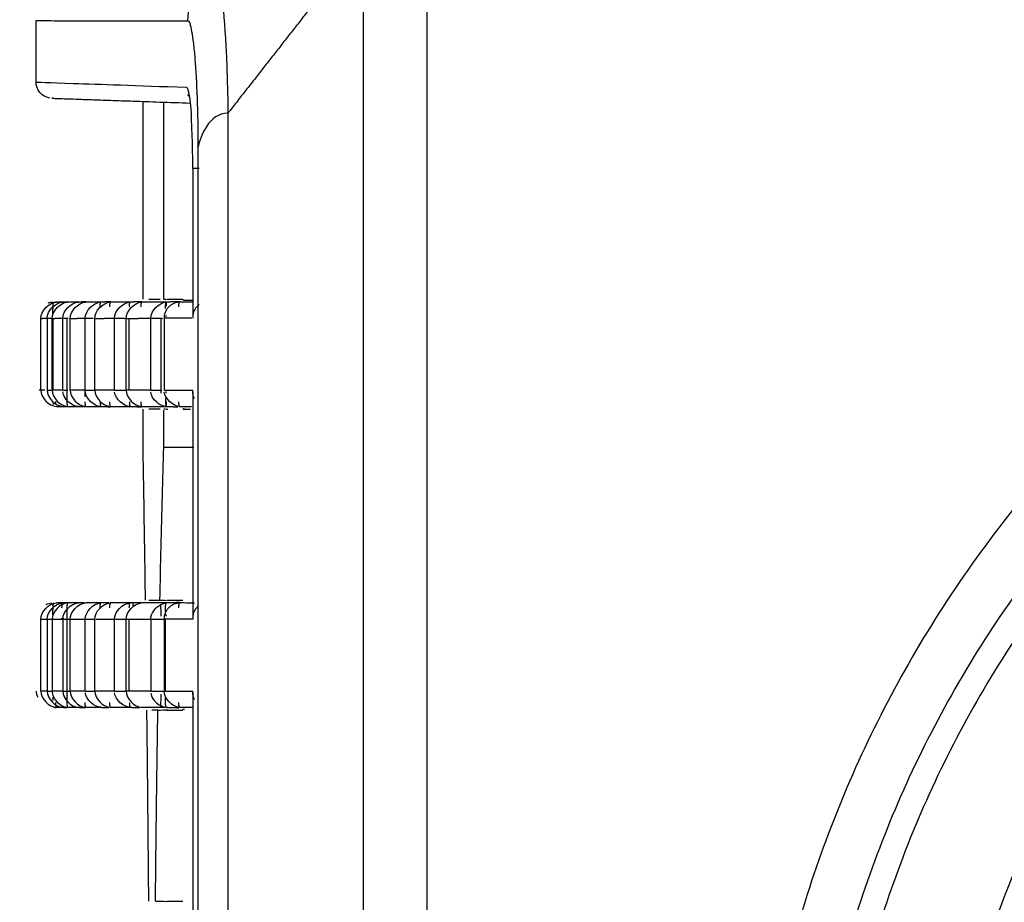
# Model space of a CAD drawing. Header units: millimetres. Extents: x 4946 to 6276, y -4769 to -3439.
# Tile 43 of 195: x 5514 to 5545, y -3615 to -3588. Entities that reach past the tile are written whole.
import ezdxf

# ---------------------------------------------------------------- set-up
doc = ezdxf.new("R2010")
doc.units = ezdxf.units.MM
doc.layers.add('ROXX_NEOmini_FIXTURE', color=7, linetype='Continuous', true_color=0x000000)
doc.dimstyles.get("Standard").update_dxf_attribs({"dimscale": 10, "dimtxt": 2.5, "dimasz": 3, "dimexe": 1, "dimexo": 0.5, "dimgap": 0.8, "dimtad": 1, "dimtoh": 1, "dimdec": 1, "dimzin": 1, "dimdsep": 46, "dimtxsty": 'Standard', "dimblk": 'OPEN90', "dimcen": 2.5, "dimadec": 1, "dimazin": 1, "dimtfac": 1, "dimtdec": 4, "dimtix": 1, "dimtofl": 0, "dimtmove": 1, "dimatfit": 3, "dimldrblk": 'OPEN90', "dimfxl": 1, "dimtolj": 1, "dimtzin": 1, "dimarcsym": 0})

# ---------------------------------------------------------------- blocks, each defined once
blk = doc.blocks.new('*D3')
at = {"layer": 'Defpoints', "color": 0}
for p in [(5445.02, -3551.277), (5521.144, -3551.277), (5521.144, -3812.777)]:
    blk.add_point(p, dxfattribs=at)
at = {"layer": 'ROXX_NEOmini_FIXTURE', "color": 0, "lineweight": -2}
for p, q in [((5515.143, -3551.277), (5442.02, -3551.277)), ((5445.02, -3806.776), (5445.02, -3557.278)), ((5515.143, -3812.777), (5442.02, -3812.777))]:
    blk.add_line(p, q, dxfattribs=at)
at = {"layer": 'ROXX_NEOmini_FIXTURE', "color": 0}
for points in [[(5446.02, -3557.278), (5444.02, -3557.278), (5445.02, -3551.277)], [(5444.02, -3806.776), (5446.02, -3806.776), (5445.02, -3812.777)]]:
    blk.add_solid(points, dxfattribs=at)
at = {"layer": 'ROXX_NEOmini_FIXTURE', "color": 0, "insert": (5438.119, -3682.027), "char_height": 9.0015, "attachment_point": 5, "rotation": 90}
blk.add_mtext('\\A1;261.5', dxfattribs=at)
blk = doc.blocks.new('*D9')
at = {"layer": 'Defpoints', "color": 0}
for p in [(5643.324, -3512.809), (5514.824, -3588.518), (5643.324, -3588.518)]:
    blk.add_point(p, dxfattribs=at)
at = {"layer": 'ROXX_NEOmini_FIXTURE', "color": 0, "lineweight": -2}
for p, q in [((5514.824, -3582.517), (5514.824, -3509.809)), ((5643.324, -3582.517), (5643.324, -3509.809)), ((5520.825, -3512.809), (5637.323, -3512.809))]:
    blk.add_line(p, q, dxfattribs=at)
at = {"layer": 'ROXX_NEOmini_FIXTURE', "color": 0}
for points in [[(5520.825, -3511.809), (5520.825, -3513.809), (5514.824, -3512.809)], [(5637.323, -3513.809), (5637.323, -3511.809), (5643.324, -3512.809)]]:
    blk.add_solid(points, dxfattribs=at)
at = {"layer": 'ROXX_NEOmini_FIXTURE', "color": 0, "insert": (5579.074, -3505.908), "char_height": 9.0015, "attachment_point": 5}
blk.add_mtext('\\A1;128.5', dxfattribs=at)

msp = doc.modelspace()

# ---------------------------------------------------------------- linework, layer by layer
at = {"layer": 'ROXX_NEOmini_FIXTURE', "color": 18, "lineweight": -3, "true_color": 0x000000}
for points, knots in [([(5526.91, -3667.818), (5526.908, -3653.844), (5526.91, -3625.777), (5526.911, -3597.71), (5526.91, -3583.736)], [0, 0, 0, 0, 42.040966, 84.082005, 84.082005, 84.082005, 84.082005]), ([(5524.937, -3585.084), (5524.937, -3598.687), (5524.937, -3625.777), (5524.937, -3652.866), (5524.937, -3666.47)], [0, 0, 0, 0, 40.693005, 81.385939, 81.385939, 81.385939, 81.385939]), ([(5520.298, -3585.538), (5520.333, -3585.592), (5520.403, -3585.766), (5520.5, -3586.241), (5520.605, -3587.076), (5520.715, -3588.517), (5520.747, -3589.811), (5520.754, -3590.424)], [1.011894, 1.011894, 1.011894, 1.011894, 2.023788, 3.035681, 4.047575, 6.071363, 8.09515, 8.09515, 8.09515, 8.09515]), ([(5519.837, -3591.477), (5519.837, -3590.922), (5519.818, -3589.907), (5519.76, -3588.884), (5519.698, -3588.252), (5519.644, -3587.885), (5519.604, -3587.721), (5519.583, -3587.665)], [0, 0, 0, 0, 1.547425, 3.094851, 3.868564, 4.642276, 5.415989, 5.415989, 5.415989, 5.415989]), ([(5519.467, -3589.624), (5519.489, -3589.624), (5519.53, -3589.71), (5519.584, -3590.046), (5519.612, -3590.369), (5519.622, -3590.527)], [0, 0, 0, 0, 0.7944, 1.5888, 2.213682, 2.213682, 2.213682, 2.213682]), ([(5519.668, -3592.13), (5519.668, -3591.95), (5519.667, -3591.769), (5519.663, -3591.594), (5519.66, -3591.437), (5519.656, -3591.283), (5519.651, -3591.136), (5519.646, -3591.005), (5519.64, -3590.878), (5519.634, -3590.759), (5519.63, -3590.678), (5519.625, -3590.601), (5519.62, -3590.528)], [0.245199, 0.245199, 0.245199, 0.245199, 0.787548, 0.787548, 0.787548, 1.271636, 1.271636, 1.271636, 1.705828, 1.705828, 1.705828, 2.00148, 2.00148, 2.00148, 2.00148]), ([(5520.754, -3590.424), (5520.754, -3590.606), (5520.754, -3591.069), (5520.754, -3591.883), (5520.754, -3592.931), (5520.754, -3594.161), (5520.754, -3595.792), (5520.754, -3597.802), (5520.754, -3600.966), (5520.754, -3604.833), (5520.754, -3609.356), (5520.754, -3613.783), (5520.754, -3619.583), (5520.754, -3626.688), (5520.754, -3635.115), (5520.754, -3643.567), (5520.754, -3652.17), (5520.754, -3658.095), (5520.754, -3661.13)], [-70.70577, -70.70577, -70.70577, -70.70577, -70.153381, -69.600993, -68.496215, -67.391437, -66.28666, -64.077104, -61.867549, -57.448438, -53.029328, -48.610217, -44.191106, -35.352885, -26.514664, -17.676443, -8.838221, 0, 0, 0, 0]), ([(5519.681, -3596.266), (5519.637, -3596.266), (5519.504, -3596.265), (5519.359, -3596.265), (5519.261, -3596.265)], [5.517083, 5.517083, 5.517083, 5.517083, 7.269215, 10.903822, 10.903822, 10.903822, 10.903822]), ([(5519.867, -3596.343), (5519.861, -3596.347), (5519.827, -3596.371), (5519.771, -3596.423), (5519.71, -3596.517), (5519.679, -3596.607), (5519.671, -3596.666), (5519.67, -3596.684)], [-0.5778284, -0.5778284, -0.5778284, -0.5778284, -0.5505124, -0.4128815, -0.2752507, -0.1376199, -0.0829273, -0.0829273, -0.0829273, -0.0829273]), ([(5519.719, -3599.244), (5519.717, -3599.241), (5519.698, -3599.204), (5519.672, -3599.125), (5519.666, -3599.036), (5519.67, -3598.989)], [-0.2885858, -0.2885858, -0.2885858, -0.2885858, -0.2752632, -0.1376316, 0, 0, 0, 0]), ([(5519.261, -3599.489), (5519.349, -3599.489), (5519.475, -3599.489), (5519.598, -3599.489), (5519.633, -3599.489)], [0, 0, 0, 0, 3.634609, 5.020317, 5.020317, 5.020317, 5.020317]), ([(5518.672, -3605.617), (5518.673, -3605.649), (5518.676, -3605.752), (5518.678, -3605.879), (5518.678, -3605.976)], [-0.4129361, -0.4129361, -0.4129361, -0.4129361, -0.2684336, 0, 0, 0, 0]), ([(5519.717, -3605.566), (5519.661, -3605.566), (5519.517, -3605.565), (5519.359, -3605.565), (5519.261, -3605.565)], [5.030197, 5.030197, 5.030197, 5.030197, 7.269215, 10.903822, 10.903822, 10.903822, 10.903822]), ([(5519.837, -3605.665), (5519.814, -3605.683), (5519.768, -3605.728), (5519.71, -3605.817), (5519.679, -3605.907), (5519.671, -3605.966), (5519.67, -3605.984)], [0.4348432, 0.4348432, 0.4348432, 0.4348432, 0.5505233, 0.6881542, 0.825785, 0.88048, 0.88048, 0.88048, 0.88048]), ([(5515.063, -3606.065), (5515.086, -3606.065), (5515.125, -3606.065), (5515.174, -3606.065), (5515.188, -3606.065)], [0.3806331, 0.3806331, 0.3806331, 0.3806331, 0.5075108, 0.5504092, 0.5504092, 0.5504092, 0.5504092]), ([(5519.719, -3608.544), (5519.717, -3608.541), (5519.698, -3608.504), (5519.672, -3608.425), (5519.666, -3608.336), (5519.67, -3608.289)], [-0.2885858, -0.2885858, -0.2885858, -0.2885858, -0.2752632, -0.1376316, 0, 0, 0, 0]), ([(5518.678, -3608.379), (5518.678, -3608.475), (5518.676, -3608.628), (5518.672, -3608.747), (5518.67, -3608.789)], [-0.8053978, -0.8053978, -0.8053978, -0.8053978, -0.5369319, -0.3058548, -0.3058548, -0.3058548, -0.3058548]), ([(5519.261, -3608.789), (5519.349, -3608.789), (5519.49, -3608.789), (5519.629, -3608.789), (5519.68, -3608.789)], [0, 0, 0, 0, 3.634609, 5.641936, 5.641936, 5.641936, 5.641936])]:
    msp.add_open_spline(points, degree=3, knots=knots, dxfattribs=at)
for points, degree in [([(5524.937, -3585.084), (5522.846, -3587.754), (5520.754, -3590.424)], 2), ([(5519.516, -3587.577), (5519.531, -3586.846), (5519.802, -3586.053), (5520.192, -3585.478)], 3), ([(5519.516, -3587.571), (5519.54, -3587.571), (5519.563, -3587.604), (5519.585, -3587.664)], 3), ([(5514.824, -3589.463), (5514.824, -3589.463), (5515.598, -3589.49), (5517.92, -3589.57), (5519.467, -3589.624)], 3), ([(5518.774, -3596.177), (5518.774, -3593.13), (5518.774, -3590.084)], 2), ([(5520.754, -3590.424), (5520.175, -3590.43), (5519.893, -3591.126), (5519.837, -3591.477)], 3), ([(5519.837, -3660.077), (5519.837, -3625.777), (5519.837, -3591.477)], 2), ([(5519.67, -3592.13), (5519.67, -3594.448), (5519.67, -3596.765)], 2), ([(5515.168, -3596.765), (5515.168, -3596.533), (5515.419, -3596.273), (5515.65, -3596.265)], 3), ([(5515.319, -3596.767), (5515.319, -3596.536), (5515.57, -3596.273), (5515.801, -3596.265)], 3), ([(5515.652, -3596.765), (5515.652, -3596.533), (5515.903, -3596.273), (5516.134, -3596.265)], 3), ([(5515.875, -3596.769), (5515.875, -3596.538), (5516.126, -3596.273), (5516.357, -3596.265)], 3), ([(5516.346, -3596.765), (5516.346, -3596.533), (5516.597, -3596.273), (5516.828, -3596.265)], 3), ([(5516.637, -3596.769), (5516.637, -3596.538), (5516.888, -3596.273), (5517.119, -3596.265)], 3), ([(5517.251, -3596.765), (5517.251, -3596.534), (5517.502, -3596.274), (5517.733, -3596.265)], 3), ([(5517.606, -3596.769), (5517.606, -3596.538), (5517.856, -3596.274), (5518.087, -3596.265)], 3), ([(5518.85, -3596.265), (5518.58, -3596.265), (5518.326, -3596.265), (5518.087, -3596.265)], 3), ([(5518.314, -3596.177), (5518.347, -3596.178), (5518.417, -3596.178), (5518.533, -3596.178), (5518.617, -3596.178), (5518.66, -3596.177)], 3), ([(5518.368, -3596.765), (5518.368, -3596.534), (5518.619, -3596.274), (5518.85, -3596.265)], 3), ([(5518.774, -3596.177), (5518.803, -3596.178), (5518.832, -3596.179)], 2), ([(5519.257, -3596.251), (5519.053, -3596.258), (5518.85, -3596.265)], 2), ([(5518.852, -3596.389), (5518.854, -3596.331), (5518.856, -3596.281), (5518.858, -3596.245)], 3), ([(5518.868, -3596.177), (5518.919, -3596.177), (5519.019, -3596.177), (5519.179, -3596.178), (5519.306, -3596.178), (5519.358, -3596.178)], 3), ([(5519.357, -3596.198), (5519.516, -3596.203), (5519.674, -3596.209)], 2), ([(5518.849, -3596.721), (5518.849, -3596.699), (5518.849, -3596.677)], 2), ([(5514.969, -3598.99), (5514.97, -3597.879), (5514.97, -3596.767)], 2), ([(5515.168, -3596.765), (5515.168, -3597.877), (5515.168, -3598.99)], 2), ([(5515.319, -3598.99), (5515.319, -3597.878), (5515.319, -3596.767)], 2), ([(5515.35, -3598.99), (5515.35, -3597.878), (5515.35, -3596.767)], 2), ([(5515.652, -3598.99), (5515.652, -3597.877), (5515.652, -3596.765)], 2), ([(5515.775, -3596.765), (5515.775, -3597.877), (5515.775, -3598.989)], 2), ([(5515.875, -3598.99), (5515.875, -3597.88), (5515.875, -3596.769)], 2), ([(5516.346, -3598.99), (5516.346, -3597.877), (5516.346, -3596.765)], 2), ([(5516.637, -3598.99), (5516.637, -3597.88), (5516.637, -3596.769)], 2), ([(5517.251, -3598.99), (5517.251, -3597.877), (5517.251, -3596.765)], 2), ([(5517.606, -3598.99), (5517.606, -3597.88), (5517.606, -3596.769)], 2), ([(5517.707, -3598.99), (5517.707, -3597.878), (5517.707, -3596.766)], 2), ([(5518.368, -3598.99), (5518.368, -3597.877), (5518.368, -3596.765)], 2), ([(5518.678, -3596.78), (5518.678, -3597.93), (5518.678, -3599.079)], 2), ([(5518.78, -3596.765), (5518.78, -3597.877), (5518.78, -3598.989)], 2), ([(5515.168, -3598.99), (5515.168, -3599.221), (5515.419, -3599.481), (5515.65, -3599.489)], 3), ([(5515.319, -3598.99), (5515.32, -3599.221), (5515.57, -3599.481), (5515.801, -3599.489)], 3), ([(5515.624, -3598.99), (5515.624, -3598.982), (5515.624, -3598.974)], 2), ([(5516.134, -3599.489), (5515.917, -3599.482), (5515.673, -3599.256), (5515.654, -3599.033)], 3), ([(5515.875, -3598.99), (5515.878, -3599.22), (5516.127, -3599.481), (5516.357, -3599.489)], 3), ([(5516.828, -3599.489), (5516.613, -3599.482), (5516.37, -3599.261), (5516.348, -3599.038)], 3), ([(5516.637, -3598.99), (5516.64, -3599.22), (5516.889, -3599.481), (5517.119, -3599.489)], 3), ([(5517.733, -3599.489), (5517.52, -3599.482), (5517.278, -3599.265), (5517.254, -3599.044)], 3), ([(5517.606, -3598.99), (5517.609, -3599.22), (5517.858, -3599.481), (5518.087, -3599.489)], 3), ([(5518.85, -3599.489), (5518.639, -3599.482), (5518.399, -3599.27), (5518.372, -3599.05)], 3), ([(5519.261, -3599.489), (5519.051, -3599.482), (5518.824, -3599.262), (5518.786, -3599.048)], 3), ([(5518.849, -3599.078), (5518.849, -3599.053), (5518.849, -3599.027)], 2), ([(5519.67, -3599.034), (5519.67, -3602.521), (5519.67, -3606.008)], 2), ([(5518.856, -3599.464), (5518.854, -3599.429), (5518.853, -3599.387), (5518.852, -3599.341)], 3), ([(5518.66, -3599.577), (5518.617, -3599.577), (5518.533, -3599.577), (5518.417, -3599.577), (5518.347, -3599.577), (5518.314, -3599.577)], 3), ([(5518.825, -3599.576), (5518.8, -3599.576), (5518.774, -3599.577)], 2), ([(5518.774, -3600.744), (5518.774, -3600.173), (5518.774, -3599.602)], 2), ([(5518.849, -3599.577), (5518.874, -3599.576), (5518.9, -3599.575)], 2), ([(5518.85, -3599.489), (5519.028, -3599.495), (5519.206, -3599.502)], 2), ([(5519.357, -3599.559), (5519.38, -3599.558), (5519.403, -3599.558)], 2), ([(5519.381, -3599.577), (5519.491, -3599.574), (5519.601, -3599.57)], 2), ([(5518.652, -3605.477), (5518.664, -3604.923), (5518.689, -3603.832), (5518.729, -3602.252), (5518.759, -3601.239), (5518.774, -3600.744)], 3), ([(5518.774, -3600.744), (5519.239, -3600.744), (5519.704, -3600.744)], 2), ([(5518.314, -3605.477), (5518.346, -3605.478), (5518.415, -3605.478), (5518.528, -3605.478), (5518.61, -3605.478), (5518.652, -3605.477)], 3), ([(5518.652, -3605.477), (5518.717, -3605.48), (5518.782, -3605.482), (5518.847, -3605.484)], 3), ([(5519.26, -3605.551), (5519.055, -3605.558), (5518.85, -3605.565)], 2), ([(5518.868, -3605.477), (5518.919, -3605.477), (5519.019, -3605.477), (5519.179, -3605.478), (5519.306, -3605.478), (5519.358, -3605.478)], 3), ([(5515.168, -3606.065), (5515.168, -3605.833), (5515.419, -3605.573), (5515.65, -3605.565)], 3), ([(5515.652, -3606.065), (5515.652, -3605.833), (5515.903, -3605.573), (5516.134, -3605.565)], 3), ([(5515.875, -3606.069), (5515.875, -3605.838), (5516.126, -3605.573), (5516.357, -3605.565)], 3), ([(5516.346, -3606.065), (5516.346, -3605.833), (5516.597, -3605.573), (5516.828, -3605.565)], 3), ([(5516.637, -3606.069), (5516.637, -3605.838), (5516.888, -3605.573), (5517.119, -3605.565)], 3), ([(5517.251, -3606.065), (5517.251, -3605.834), (5517.502, -3605.574), (5517.733, -3605.565)], 3), ([(5517.606, -3606.069), (5517.606, -3605.838), (5517.856, -3605.574), (5518.087, -3605.565)], 3), ([(5518.85, -3605.565), (5518.58, -3605.565), (5518.326, -3605.565), (5518.087, -3605.565)], 3), ([(5518.368, -3606.065), (5518.368, -3605.89), (5518.512, -3605.699), (5518.681, -3605.612)], 3), ([(5518.69, -3605.608), (5518.742, -3605.583), (5518.797, -3605.567), (5518.85, -3605.565)], 3), ([(5514.969, -3608.29), (5514.97, -3607.179), (5514.97, -3606.067)], 2), ([(5515.168, -3606.065), (5515.168, -3607.177), (5515.168, -3608.29)], 2), ([(5515.319, -3606.067), (5515.319, -3607.178), (5515.319, -3608.29)], 2), ([(5515.687, -3606.051), (5515.655, -3606.052), (5515.624, -3606.053)], 2), ([(5515.652, -3606.065), (5515.652, -3607.177), (5515.652, -3608.29)], 2), ([(5515.775, -3606.065), (5515.775, -3607.177), (5515.775, -3608.289)], 2), ([(5515.875, -3608.29), (5515.875, -3607.18), (5515.875, -3606.069)], 2), ([(5516.346, -3608.29), (5516.346, -3607.177), (5516.346, -3606.065)], 2), ([(5516.637, -3608.29), (5516.637, -3607.18), (5516.637, -3606.069)], 2), ([(5517.251, -3608.29), (5517.251, -3607.177), (5517.251, -3606.065)], 2), ([(5517.606, -3608.29), (5517.606, -3607.18), (5517.606, -3606.069)], 2), ([(5517.707, -3608.29), (5517.707, -3607.178), (5517.707, -3606.066)], 2), ([(5518.368, -3606.065), (5518.368, -3607.177), (5518.368, -3608.29)], 2), ([(5518.78, -3606.065), (5518.78, -3607.177), (5518.78, -3608.289)], 2), ([(5518.824, -3608.29), (5518.824, -3607.178), (5518.824, -3606.066)], 2), ([(5518.849, -3605.977), (5518.849, -3605.957), (5518.849, -3605.939), (5518.849, -3605.92)], 3), ([(5519.668, -3606.01), (5519.668, -3606.028), (5519.668, -3606.046), (5519.67, -3606.065)], 3), ([(5515.168, -3608.29), (5515.168, -3608.521), (5515.419, -3608.781), (5515.65, -3608.789)], 3), ([(5515.652, -3608.29), (5515.652, -3608.521), (5515.903, -3608.781), (5516.134, -3608.789)], 3), ([(5515.875, -3608.29), (5515.878, -3608.52), (5516.127, -3608.781), (5516.357, -3608.789)], 3), ([(5516.637, -3608.29), (5516.64, -3608.52), (5516.889, -3608.781), (5517.119, -3608.789)], 3), ([(5517.606, -3608.29), (5517.609, -3608.52), (5517.858, -3608.781), (5518.087, -3608.789)], 3), ([(5519.261, -3608.789), (5519.032, -3608.781), (5518.783, -3608.52), (5518.78, -3608.289)], 3), ([(5515.319, -3608.31), (5515.335, -3608.536), (5515.577, -3608.782), (5515.801, -3608.789)], 3), ([(5516.828, -3608.789), (5516.613, -3608.782), (5516.37, -3608.561), (5516.348, -3608.338)], 3), ([(5517.733, -3608.789), (5517.52, -3608.782), (5517.278, -3608.565), (5517.254, -3608.344)], 3), ([(5518.372, -3608.35), (5518.399, -3608.57), (5518.639, -3608.782), (5518.85, -3608.789)], 3), ([(5519.67, -3608.33), (5519.67, -3611.848), (5519.67, -3615.365)], 2), ([(5518.59, -3608.877), (5518.556, -3608.877), (5518.49, -3608.877), (5518.428, -3608.877), (5518.399, -3608.877)], 3), ([(5518.516, -3614.777), (5518.523, -3614.102), (5518.536, -3612.763), (5518.561, -3610.793), (5518.58, -3609.51), (5518.59, -3608.877)], 3), ([(5518.59, -3608.877), (5518.691, -3608.874), (5518.792, -3608.87), (5518.894, -3608.867)], 3), ([(5518.85, -3608.789), (5519.044, -3608.796), (5519.237, -3608.803)], 2), ([(5518.868, -3608.877), (5518.925, -3608.877), (5519.016, -3608.877), (5519.182, -3608.878), (5519.301, -3608.877), (5519.358, -3608.877)], 3), ([(5519.357, -3608.851), (5519.377, -3608.85), (5519.396, -3608.849), (5519.416, -3608.849)], 3), ([(5518.516, -3614.777), (5518.63, -3614.781), (5518.744, -3614.785), (5518.858, -3614.789)], 3), ([(5518.868, -3614.777), (5518.919, -3614.777), (5519.019, -3614.777), (5519.179, -3614.778), (5519.306, -3614.778), (5519.358, -3614.778)], 3)]:
    msp.add_open_spline(points, degree=degree, dxfattribs=at)
for points, weights in [([(5519.516, -3587.577), (5514.824, -3587.576), (5514.824, -3587.574)], [1, 0.999185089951, 1]), ([(5572.998, -3588.789), (5537.816, -3589.67), (5536.936, -3624.851)], [1, 0.724580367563, 1]), ([(5519.554, -3589.908), (5519.536, -3589.881), (5519.522, -3589.852)], [0.864207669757, 0.868947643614, 0.877331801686]), ([(5515.347, -3596.627), (5515.346, -3596.503), (5515.35, -3596.412)], [0.965038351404, 0.951313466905, 1]), ([(5516.802, -3596.413), (5516.81, -3596.266), (5516.828, -3596.265)], [1, 0.924307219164, 1]), ([(5517.119, -3596.265), (5517.101, -3596.266), (5517.093, -3596.412)], [1, 0.92392557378, 1]), ([(5517.707, -3596.413), (5517.715, -3596.266), (5517.733, -3596.265)], [1, 0.924347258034, 1]), ([(5519.261, -3596.265), (5518.78, -3596.282), (5518.78, -3596.765)], [1, 0.719368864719, 1]), ([(5518.822, -3596.46), (5518.823, -3596.435), (5518.824, -3596.413)], [0.979202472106, 0.987561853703, 1]), ([(5518.824, -3596.413), (5518.832, -3596.267), (5518.85, -3596.265)], [1, 0.924387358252, 1]), ([(5519.235, -3596.412), (5519.243, -3596.266), (5519.261, -3596.265)], [1, 0.923901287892, 1]), ([(5514.97, -3596.767), (5515.048, -3596.765), (5515.168, -3596.765)], [1, 0.99999262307, 1]), ([(5515.168, -3596.765), (5515.172, -3596.765), (5515.315, -3596.765)], [1, 0.866298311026, 0.872584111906]), ([(5515.319, -3596.767), (5515.464, -3596.765), (5515.652, -3596.765)], [1, 0.999992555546, 1]), ([(5515.652, -3596.765), (5515.659, -3596.765), (5515.813, -3596.765)], [1, 0.863058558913, 0.875311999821]), ([(5515.875, -3596.769), (5516.089, -3596.765), (5516.346, -3596.765)], [1, 0.999992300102, 1]), ([(5516.346, -3596.765), (5516.358, -3596.765), (5516.592, -3596.765)], [1, 0.830754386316, 0.893067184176]), ([(5516.637, -3596.769), (5516.922, -3596.765), (5517.251, -3596.765)], [1, 0.999992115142, 1]), ([(5517.251, -3596.765), (5517.269, -3596.765), (5517.565, -3596.766)], [1, 0.808566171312, 0.918210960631]), ([(5517.606, -3596.769), (5517.964, -3596.765), (5518.368, -3596.765)], [1, 0.999991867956, 1]), ([(5518.368, -3596.765), (5518.393, -3596.765), (5518.732, -3596.766)], [1, 0.794029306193, 0.942339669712]), ([(5519.64, -3596.765), (5519.189, -3596.765), (5518.78, -3596.765)], [0.999999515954, 0.999992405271, 1]), ([(5515.1, -3598.99), (5515.024, -3598.99), (5514.969, -3598.99)], [0.999996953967, 0.999994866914, 1]), ([(5515.168, -3598.99), (5515.172, -3598.99), (5515.293, -3598.99)], [1, 0.877375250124, 0.872508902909]), ([(5515.631, -3598.99), (5515.456, -3598.99), (5515.319, -3598.99)], [0.999999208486, 0.999993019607, 1]), ([(5515.652, -3598.99), (5515.658, -3598.99), (5515.802, -3598.99)], [1, 0.867927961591, 0.874636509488]), ([(5515.775, -3598.989), (5515.768, -3599.196), (5515.775, -3599.343)], [1, 0.923980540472, 1]), ([(5516.346, -3598.99), (5516.088, -3598.99), (5515.875, -3598.99)], [1, 0.99999244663, 1]), ([(5516.331, -3598.989), (5516.327, -3599.095), (5516.327, -3599.192)], [1, 0.959569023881, 0.962133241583]), ([(5516.346, -3598.99), (5516.36, -3598.99), (5516.657, -3598.99)], [1, 0.80614068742, 0.916107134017]), ([(5517.251, -3598.99), (5516.922, -3598.99), (5516.637, -3598.99)], [1, 0.999992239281, 1]), ([(5517.251, -3598.99), (5517.272, -3598.99), (5517.621, -3598.99)], [1, 0.787830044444, 0.945521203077]), ([(5518.368, -3598.99), (5517.964, -3598.99), (5517.606, -3598.99)], [1, 0.999991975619, 1]), ([(5518.368, -3598.99), (5518.392, -3598.99), (5518.712, -3598.99)], [1, 0.801040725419, 0.932676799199]), ([(5518.78, -3598.989), (5519.202, -3598.989), (5519.67, -3598.989)], [1, 0.99999215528, 1]), ([(5515.426, -3599.339), (5515.426, -3599.341), (5515.426, -3599.343)], [0.997821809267, 0.998894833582, 1]), ([(5515.426, -3599.343), (5515.428, -3599.367), (5515.429, -3599.388)], [1, 0.986515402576, 0.977822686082]), ([(5516.802, -3599.342), (5516.81, -3599.489), (5516.828, -3599.489)], [1, 0.923432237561, 1]), ([(5517.707, -3599.342), (5517.715, -3599.489), (5517.733, -3599.489)], [1, 0.923391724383, 1]), ([(5518.821, -3599.227), (5518.821, -3599.291), (5518.824, -3599.342)], [0.964791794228, 0.972096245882, 1]), ([(5518.824, -3599.342), (5518.832, -3599.489), (5518.85, -3599.489)], [1, 0.923351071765, 1]), ([(5519.261, -3599.489), (5519.243, -3599.489), (5519.235, -3599.343)], [1, 0.923920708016, 1]), ([(5515.347, -3605.927), (5515.346, -3605.803), (5515.35, -3605.712)], [0.965038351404, 0.951313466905, 1]), ([(5515.775, -3605.712), (5515.768, -3605.858), (5515.775, -3606.065)], [1, 0.924082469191, 1]), ([(5516.802, -3605.713), (5516.81, -3605.566), (5516.828, -3605.565)], [1, 0.924307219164, 1]), ([(5517.119, -3605.565), (5517.101, -3605.566), (5517.093, -3605.712)], [1, 0.92392557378, 1]), ([(5517.707, -3605.713), (5517.715, -3605.566), (5517.733, -3605.565)], [1, 0.924347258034, 1]), ([(5519.261, -3605.565), (5518.78, -3605.582), (5518.78, -3606.065)], [1, 0.719368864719, 1]), ([(5518.821, -3605.839), (5518.821, -3605.769), (5518.824, -3605.713)], [0.963591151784, 0.969665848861, 1]), ([(5518.824, -3605.713), (5518.832, -3605.567), (5518.85, -3605.565)], [1, 0.924387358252, 1]), ([(5519.235, -3605.712), (5519.243, -3605.566), (5519.261, -3605.565)], [1, 0.923901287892, 1]), ([(5514.97, -3606.067), (5515.028, -3606.066), (5515.109, -3606.065)], [1, 0.999994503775, 0.99999719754]), ([(5515.168, -3606.065), (5515.172, -3606.065), (5515.304, -3606.065)], [1, 0.87177624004, 0.872304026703]), ([(5515.319, -3606.067), (5515.457, -3606.065), (5515.635, -3606.065)], [1, 0.999992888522, 0.999999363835]), ([(5515.624, -3606.065), (5515.624, -3606.051), (5515.623, -3606.036)], [1, 0.99426487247, 0.989396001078]), ([(5515.652, -3606.065), (5515.66, -3606.065), (5515.853, -3606.065)], [1, 0.845706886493, 0.880812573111]), ([(5515.899, -3606.069), (5516.103, -3606.065), (5516.346, -3606.065)], [0.999999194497, 0.999992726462, 1]), ([(5516.346, -3606.065), (5516.359, -3606.065), (5516.624, -3606.065)], [1, 0.818622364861, 0.903190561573]), ([(5516.669, -3606.069), (5516.94, -3606.065), (5517.251, -3606.065)], [0.999999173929, 0.999992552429, 1]), ([(5517.251, -3606.065), (5517.273, -3606.065), (5517.639, -3606.066)], [1, 0.781525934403, 0.955192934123]), ([(5517.606, -3606.069), (5517.964, -3606.065), (5518.368, -3606.065)], [1, 0.999991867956, 1]), ([(5518.368, -3606.065), (5518.398, -3606.065), (5518.824, -3606.066)], [1, 0.760506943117, 1]), ([(5519.67, -3606.065), (5519.202, -3606.065), (5518.78, -3606.065)], [1, 0.999992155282, 1]), ([(5515.168, -3608.29), (5515.048, -3608.29), (5514.969, -3608.29)], [1, 0.999992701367, 1]), ([(5515.168, -3608.29), (5515.172, -3608.29), (5515.302, -3608.29)], [1, 0.872636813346, 0.872308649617]), ([(5515.652, -3608.29), (5515.464, -3608.29), (5515.319, -3608.29)], [1, 0.999992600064, 1]), ([(5515.652, -3608.29), (5515.66, -3608.29), (5515.858, -3608.29)], [1, 0.843610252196, 0.881811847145]), ([(5515.775, -3608.289), (5515.768, -3608.496), (5515.775, -3608.643)], [1, 0.923980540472, 1]), ([(5516.346, -3608.29), (5516.088, -3608.29), (5515.875, -3608.29)], [1, 0.99999244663, 1]), ([(5516.346, -3608.29), (5516.36, -3608.29), (5516.633, -3608.29)], [1, 0.815143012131, 0.906549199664]), ([(5517.251, -3608.29), (5516.922, -3608.29), (5516.637, -3608.29)], [1, 0.999992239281, 1]), ([(5517.251, -3608.29), (5517.271, -3608.29), (5517.605, -3608.29)], [1, 0.793709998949, 0.937064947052]), ([(5518.368, -3608.29), (5517.964, -3608.29), (5517.606, -3608.29)], [1, 0.999991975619, 1]), ([(5518.368, -3608.29), (5518.395, -3608.29), (5518.772, -3608.29)], [1, 0.779412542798, 0.965202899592]), ([(5518.78, -3608.289), (5519.202, -3608.289), (5519.67, -3608.289)], [1, 0.99999215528, 1]), ([(5515.346, -3608.48), (5515.347, -3608.533), (5515.348, -3608.579)], [0.962101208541, 0.962080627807, 0.974494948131]), ([(5518.824, -3608.642), (5518.821, -3608.574), (5518.82, -3608.487)], [1, 0.963610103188, 0.962254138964]), ([(5517.707, -3608.642), (5517.715, -3608.789), (5517.733, -3608.789)], [1, 0.923391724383, 1]), ([(5518.85, -3608.789), (5518.832, -3608.789), (5518.824, -3608.642)], [1, 0.923351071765, 1]), ([(5519.261, -3608.789), (5519.243, -3608.789), (5519.235, -3608.643)], [1, 0.923920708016, 1])]:
    msp.add_rational_spline(points, weights, degree=2, dxfattribs=at)
at = {"layer": 'ROXX_NEOmini_FIXTURE', "color": 18, "true_color": 0x000000}
for points, degree in [([(5514.824, -3589.463), (5514.824, -3588.518), (5514.824, -3587.574)], 2), ([(5514.824, -3589.463), (5514.824, -3588.518), (5514.824, -3587.574)], 2), ([(5515.247, -3589.957), (5514.991, -3589.917), (5514.824, -3589.698), (5514.824, -3589.463)], 3), ([(5515.247, -3589.957), (5514.991, -3589.917), (5514.824, -3589.698), (5514.824, -3589.463)], 3), ([(5518.122, -3590.061), (5518.122, -3593.119), (5518.122, -3596.178)], 2), ([(5518.122, -3590.061), (5518.122, -3593.119), (5518.122, -3596.178)], 2), ([(5514.97, -3596.767), (5514.97, -3596.536), (5515.221, -3596.273), (5515.452, -3596.265)], 3), ([(5514.97, -3596.767), (5514.97, -3596.536), (5515.221, -3596.273), (5515.452, -3596.265)], 3), ([(5515.198, -3596.288), (5515.235, -3596.274), (5515.273, -3596.267), (5515.31, -3596.265)], 3), ([(5515.198, -3596.288), (5515.235, -3596.274), (5515.273, -3596.267), (5515.31, -3596.265)], 3), ([(5515.31, -3596.265), (5515.33, -3596.265), (5515.351, -3596.264)], 2), ([(5515.31, -3596.265), (5515.33, -3596.265), (5515.351, -3596.264)], 2), ([(5515.399, -3596.262), (5515.43, -3596.261), (5515.461, -3596.26)], 2), ([(5515.399, -3596.262), (5515.43, -3596.261), (5515.461, -3596.26)], 2), ([(5515.65, -3596.265), (5515.57, -3596.265), (5515.504, -3596.265), (5515.452, -3596.265)], 3), ([(5515.65, -3596.265), (5515.57, -3596.265), (5515.504, -3596.265), (5515.452, -3596.265)], 3), ([(5515.785, -3596.261), (5515.718, -3596.263), (5515.65, -3596.265)], 2), ([(5515.785, -3596.261), (5515.718, -3596.263), (5515.65, -3596.265)], 2), ([(5516.134, -3596.265), (5516.009, -3596.265), (5515.898, -3596.265), (5515.801, -3596.265)], 3), ([(5516.134, -3596.265), (5516.009, -3596.265), (5515.898, -3596.265), (5515.801, -3596.265)], 3), ([(5516.365, -3596.257), (5516.249, -3596.261), (5516.134, -3596.265)], 2), ([(5516.365, -3596.257), (5516.249, -3596.261), (5516.134, -3596.265)], 2), ([(5516.828, -3596.265), (5516.656, -3596.265), (5516.499, -3596.265), (5516.357, -3596.265)], 3), ([(5516.828, -3596.265), (5516.656, -3596.265), (5516.499, -3596.265), (5516.357, -3596.265)], 3), ([(5517.137, -3596.255), (5516.982, -3596.26), (5516.828, -3596.265)], 2), ([(5517.137, -3596.255), (5516.982, -3596.26), (5516.828, -3596.265)], 2), ([(5517.733, -3596.265), (5517.513, -3596.265), (5517.309, -3596.265), (5517.119, -3596.265)], 3), ([(5517.733, -3596.265), (5517.513, -3596.265), (5517.309, -3596.265), (5517.119, -3596.265)], 3), ([(5518.101, -3596.253), (5517.917, -3596.259), (5517.733, -3596.265)], 2), ([(5518.101, -3596.253), (5517.917, -3596.259), (5517.733, -3596.265)], 2), ([(5514.893, -3598.99), (5514.893, -3598.99), (5514.893, -3598.989), (5514.893, -3598.989)], 3), ([(5514.893, -3598.99), (5514.893, -3598.99), (5514.893, -3598.989), (5514.893, -3598.989)], 3), ([(5514.956, -3598.99), (5514.945, -3598.99), (5514.935, -3598.99), (5514.925, -3598.99)], 3), ([(5514.956, -3598.99), (5514.945, -3598.99), (5514.935, -3598.99), (5514.925, -3598.99)], 3), ([(5514.969, -3598.99), (5514.971, -3599.221), (5515.221, -3599.481), (5515.452, -3599.489)], 3), ([(5514.969, -3598.99), (5514.971, -3599.221), (5515.221, -3599.481), (5515.452, -3599.489)], 3), ([(5515.452, -3599.489), (5515.504, -3599.489), (5515.57, -3599.489), (5515.65, -3599.489)], 3), ([(5515.452, -3599.489), (5515.504, -3599.489), (5515.57, -3599.489), (5515.65, -3599.489)], 3), ([(5515.65, -3599.489), (5515.722, -3599.492), (5515.794, -3599.494)], 2), ([(5515.65, -3599.489), (5515.722, -3599.492), (5515.794, -3599.494)], 2), ([(5515.801, -3599.489), (5515.898, -3599.489), (5516.009, -3599.489), (5516.134, -3599.489)], 3), ([(5515.801, -3599.489), (5515.898, -3599.489), (5516.009, -3599.489), (5516.134, -3599.489)], 3), ([(5516.134, -3599.489), (5516.235, -3599.493), (5516.336, -3599.496)], 2), ([(5516.134, -3599.489), (5516.235, -3599.493), (5516.336, -3599.496)], 2), ([(5516.357, -3599.489), (5516.499, -3599.489), (5516.656, -3599.489), (5516.828, -3599.489)], 3), ([(5516.357, -3599.489), (5516.499, -3599.489), (5516.656, -3599.489), (5516.828, -3599.489)], 3), ([(5516.828, -3599.489), (5516.97, -3599.494), (5517.111, -3599.499)], 2), ([(5516.828, -3599.489), (5516.97, -3599.494), (5517.111, -3599.499)], 2), ([(5517.119, -3599.489), (5517.307, -3599.489), (5517.51, -3599.489), (5517.727, -3599.489)], 3), ([(5517.119, -3599.489), (5517.307, -3599.489), (5517.51, -3599.489), (5517.727, -3599.489)], 3), ([(5517.733, -3599.489), (5517.909, -3599.495), (5518.085, -3599.502)], 2), ([(5517.733, -3599.489), (5517.909, -3599.495), (5518.085, -3599.502)], 2), ([(5518.087, -3599.489), (5518.326, -3599.489), (5518.58, -3599.489), (5518.85, -3599.489)], 3), ([(5518.087, -3599.489), (5518.326, -3599.489), (5518.58, -3599.489), (5518.85, -3599.489)], 3), ([(5518.122, -3599.577), (5518.122, -3600.16), (5518.122, -3600.744)], 2), ([(5518.122, -3599.577), (5518.122, -3600.16), (5518.122, -3600.744)], 2), ([(5518.122, -3600.744), (5518.13, -3601.239), (5518.148, -3602.252), (5518.172, -3603.832), (5518.189, -3604.923), (5518.196, -3605.477)], 3), ([(5518.122, -3600.744), (5518.13, -3601.239), (5518.148, -3602.252), (5518.172, -3603.832), (5518.189, -3604.923), (5518.196, -3605.477)], 3), ([(5517.088, -3605.556), (5516.958, -3605.561), (5516.828, -3605.565)], 2), ([(5517.088, -3605.556), (5516.958, -3605.561), (5516.828, -3605.565)], 2), ([(5518.058, -3605.554), (5517.895, -3605.56), (5517.733, -3605.565)], 2), ([(5518.058, -3605.554), (5517.895, -3605.56), (5517.733, -3605.565)], 2), ([(5518.306, -3605.565), (5518.307, -3605.558), (5518.307, -3605.551), (5518.307, -3605.545)], 3), ([(5518.306, -3605.565), (5518.307, -3605.558), (5518.307, -3605.551), (5518.307, -3605.545)], 3), ([(5514.97, -3606.067), (5514.97, -3605.836), (5515.221, -3605.573), (5515.452, -3605.565)], 3), ([(5514.97, -3606.067), (5514.97, -3605.836), (5515.221, -3605.573), (5515.452, -3605.565)], 3), ([(5515.142, -3605.612), (5515.196, -3605.584), (5515.254, -3605.567), (5515.31, -3605.565)], 3), ([(5515.142, -3605.612), (5515.196, -3605.584), (5515.254, -3605.567), (5515.31, -3605.565)], 3), ([(5515.801, -3605.565), (5515.57, -3605.573), (5515.319, -3605.836), (5515.319, -3606.067)], 3), ([(5515.801, -3605.565), (5515.57, -3605.573), (5515.319, -3605.836), (5515.319, -3606.067)], 3), ([(5515.65, -3605.565), (5515.57, -3605.565), (5515.504, -3605.565), (5515.452, -3605.565)], 3), ([(5515.65, -3605.565), (5515.57, -3605.565), (5515.504, -3605.565), (5515.452, -3605.565)], 3), ([(5515.805, -3605.56), (5515.728, -3605.563), (5515.65, -3605.565)], 2), ([(5515.805, -3605.56), (5515.728, -3605.563), (5515.65, -3605.565)], 2), ([(5516.134, -3605.565), (5516.009, -3605.565), (5515.898, -3605.565), (5515.801, -3605.565)], 3), ([(5516.134, -3605.565), (5516.009, -3605.565), (5515.898, -3605.565), (5515.801, -3605.565)], 3), ([(5516.311, -3605.559), (5516.223, -3605.562), (5516.134, -3605.565)], 2), ([(5516.311, -3605.559), (5516.223, -3605.562), (5516.134, -3605.565)], 2), ([(5516.828, -3605.565), (5516.656, -3605.565), (5516.499, -3605.565), (5516.357, -3605.565)], 3), ([(5516.828, -3605.565), (5516.656, -3605.565), (5516.499, -3605.565), (5516.357, -3605.565)], 3), ([(5517.733, -3605.565), (5517.513, -3605.565), (5517.309, -3605.565), (5517.119, -3605.565)], 3), ([(5517.733, -3605.565), (5517.513, -3605.565), (5517.309, -3605.565), (5517.119, -3605.565)], 3), ([(5517.826, -3605.673), (5517.826, -3605.63), (5517.826, -3605.593), (5517.826, -3605.562)], 3), ([(5517.826, -3605.673), (5517.826, -3605.63), (5517.826, -3605.593), (5517.826, -3605.562)], 3), ([(5514.827, -3608.29), (5514.828, -3608.352), (5514.846, -3608.416), (5514.877, -3608.476)], 3), ([(5514.827, -3608.29), (5514.828, -3608.352), (5514.846, -3608.416), (5514.877, -3608.476)], 3), ([(5514.969, -3608.29), (5514.971, -3608.521), (5515.221, -3608.781), (5515.452, -3608.789)], 3), ([(5514.969, -3608.29), (5514.971, -3608.521), (5515.221, -3608.781), (5515.452, -3608.789)], 3), ([(5515.376, -3608.789), (5515.414, -3608.791), (5515.452, -3608.792)], 2), ([(5515.376, -3608.789), (5515.414, -3608.791), (5515.452, -3608.792)], 2), ([(5515.452, -3608.789), (5515.504, -3608.789), (5515.57, -3608.789), (5515.65, -3608.789)], 3), ([(5515.452, -3608.789), (5515.504, -3608.789), (5515.57, -3608.789), (5515.65, -3608.789)], 3), ([(5515.65, -3608.789), (5515.713, -3608.792), (5515.776, -3608.794)], 2), ([(5515.65, -3608.789), (5515.713, -3608.792), (5515.776, -3608.794)], 2), ([(5515.801, -3608.789), (5515.898, -3608.789), (5516.009, -3608.789), (5516.134, -3608.789)], 3), ([(5515.801, -3608.789), (5515.898, -3608.789), (5516.009, -3608.789), (5516.134, -3608.789)], 3), ([(5516.134, -3608.789), (5516.245, -3608.793), (5516.357, -3608.797)], 2), ([(5516.134, -3608.789), (5516.245, -3608.793), (5516.357, -3608.797)], 2), ([(5516.357, -3608.789), (5516.499, -3608.789), (5516.656, -3608.789), (5516.828, -3608.789)], 3), ([(5516.357, -3608.789), (5516.499, -3608.789), (5516.656, -3608.789), (5516.828, -3608.789)], 3), ([(5516.828, -3608.789), (5516.953, -3608.794), (5517.078, -3608.798)], 2), ([(5516.828, -3608.789), (5516.953, -3608.794), (5517.078, -3608.798)], 2), ([(5517.119, -3608.789), (5517.309, -3608.789), (5517.513, -3608.789), (5517.733, -3608.789)], 3), ([(5517.119, -3608.789), (5517.309, -3608.789), (5517.513, -3608.789), (5517.733, -3608.789)], 3), ([(5517.733, -3608.789), (5517.883, -3608.794), (5518.033, -3608.8)], 2), ([(5517.733, -3608.789), (5517.883, -3608.794), (5518.033, -3608.8)], 2), ([(5518.087, -3608.789), (5518.315, -3608.789), (5518.556, -3608.789), (5518.811, -3608.789)], 3), ([(5518.087, -3608.789), (5518.315, -3608.789), (5518.556, -3608.789), (5518.811, -3608.789)], 3), ([(5518.24, -3608.877), (5518.248, -3609.51), (5518.262, -3610.793), (5518.281, -3612.763), (5518.293, -3614.102), (5518.298, -3614.777)], 3), ([(5518.24, -3608.877), (5518.248, -3609.51), (5518.262, -3610.793), (5518.281, -3612.763), (5518.293, -3614.102), (5518.298, -3614.777)], 3), ([(5518.307, -3608.81), (5518.307, -3608.804), (5518.307, -3608.797), (5518.306, -3608.789)], 3), ([(5518.307, -3608.81), (5518.307, -3608.804), (5518.307, -3608.797), (5518.306, -3608.789)], 3)]:
    msp.add_open_spline(points, degree=degree, dxfattribs=at)
for points, weights in [([(5515.327, -3589.963), (5515.301, -3589.962), (5515.313, -3589.963)], [0.999952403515, 0.999969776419, 1]), ([(5515.327, -3589.963), (5515.301, -3589.962), (5515.313, -3589.963)], [0.999952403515, 0.999969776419, 1]), ([(5515.315, -3589.963), (5515.465, -3589.968), (5519.586, -3590.112)], [1, 0.999279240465, 0.999940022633]), ([(5515.315, -3589.963), (5515.465, -3589.968), (5519.586, -3590.112)], [1, 0.999279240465, 0.999940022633]), ([(5515.35, -3596.412), (5515.358, -3596.266), (5515.376, -3596.265)], [1, 0.924187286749, 1]), ([(5515.35, -3596.412), (5515.358, -3596.266), (5515.376, -3596.265)], [1, 0.924187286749, 1]), ([(5518.087, -3596.265), (5518.069, -3596.266), (5518.061, -3596.412)], [1, 0.923905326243, 1]), ([(5518.087, -3596.265), (5518.069, -3596.266), (5518.061, -3596.412)], [1, 0.923905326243, 1]), ([(5515.35, -3599.342), (5515.353, -3599.396), (5515.358, -3599.432)], [1, 0.970607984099, 0.963817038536]), ([(5515.35, -3599.342), (5515.353, -3599.396), (5515.358, -3599.432)], [1, 0.970607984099, 0.963817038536]), ([(5515.775, -3599.343), (5515.783, -3599.489), (5515.801, -3599.489)], [1, 0.924067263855, 1]), ([(5515.775, -3599.343), (5515.783, -3599.489), (5515.801, -3599.489)], [1, 0.924067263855, 1]), ([(5516.331, -3599.343), (5516.339, -3599.489), (5516.357, -3599.489)], [1, 0.924027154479, 1]), ([(5516.331, -3599.343), (5516.339, -3599.489), (5516.357, -3599.489)], [1, 0.924027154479, 1]), ([(5517.093, -3599.343), (5517.101, -3599.489), (5517.119, -3599.489)], [1, 0.923986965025, 1]), ([(5517.093, -3599.343), (5517.101, -3599.489), (5517.119, -3599.489)], [1, 0.923986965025, 1]), ([(5518.061, -3599.343), (5518.069, -3599.489), (5518.087, -3599.489)], [1, 0.923946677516, 1]), ([(5518.061, -3599.343), (5518.069, -3599.489), (5518.087, -3599.489)], [1, 0.923946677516, 1]), ([(5515.351, -3605.696), (5515.359, -3605.566), (5515.376, -3605.565)], [0.991065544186, 0.92895425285, 1]), ([(5515.351, -3605.696), (5515.359, -3605.566), (5515.376, -3605.565)], [0.991065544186, 0.92895425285, 1]), ([(5515.625, -3605.712), (5515.632, -3605.566), (5515.65, -3605.565)], [1, 0.924227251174, 1]), ([(5515.625, -3605.712), (5515.632, -3605.566), (5515.65, -3605.565)], [1, 0.924227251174, 1]), ([(5515.801, -3605.565), (5515.783, -3605.565), (5515.775, -3605.712)], [1, 0.923673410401, 1]), ([(5515.801, -3605.565), (5515.783, -3605.565), (5515.775, -3605.712)], [1, 0.923673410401, 1]), ([(5515.426, -3608.643), (5515.434, -3608.789), (5515.452, -3608.789)], [1, 0.924107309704, 1]), ([(5515.426, -3608.643), (5515.434, -3608.789), (5515.452, -3608.789)], [1, 0.924107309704, 1]), ([(5515.775, -3608.643), (5515.783, -3608.789), (5515.801, -3608.789)], [1, 0.924067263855, 1]), ([(5515.775, -3608.643), (5515.783, -3608.789), (5515.801, -3608.789)], [1, 0.924067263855, 1]), ([(5516.331, -3608.643), (5516.339, -3608.789), (5516.357, -3608.789)], [1, 0.924027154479, 1]), ([(5516.331, -3608.643), (5516.339, -3608.789), (5516.357, -3608.789)], [1, 0.924027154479, 1]), ([(5517.093, -3608.643), (5517.101, -3608.789), (5517.119, -3608.789)], [1, 0.923986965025, 1]), ([(5517.093, -3608.643), (5517.101, -3608.789), (5517.119, -3608.789)], [1, 0.923986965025, 1]), ([(5518.08, -3608.783), (5518.084, -3608.789), (5518.087, -3608.789)], [0.975315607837, 0.984498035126, 1]), ([(5518.08, -3608.783), (5518.084, -3608.789), (5518.087, -3608.789)], [0.975315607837, 0.984498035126, 1])]:
    msp.add_rational_spline(points, weights, degree=2, dxfattribs=at)
at = {"layer": 'ROXX_NEOmini_FIXTURE', "color": 18, "lineweight": -3, "true_color": 0x000000}
for points, weights, knots in [([(5609.243, -3623.926), (5607.44, -3589.52), (5572.998, -3590.422), (5538.557, -3591.324), (5538.557, -3625.777)], [1, 0.716301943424, 1, 0.716301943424, 1], [-109.257502, -109.257502, -109.257502, -54.628751, -54.628751, 0, 0, 0]), ([(5608.467, -3623.967), (5606.704, -3590.317), (5573.019, -3591.199), (5539.333, -3592.081), (5539.333, -3625.777)], [1, 0.716301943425, 1, 0.716301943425, 1], [-106.858227, -106.858227, -106.858227, -53.429113, -53.429113, 0, 0, 0]), ([(5519.867, -3592.13), (5519.827, -3592.13), (5519.795, -3592.13), (5519.652, -3592.13), (5519.67, -3592.13)], [0.969968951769, 0.980056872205, 1, 0.919285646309, 1], [0.3045766, 0.3045766, 0.3045766, 0.4045287, 0.4045287, 0.8090573, 0.8090573, 0.8090573]), ([(5605.146, -3625.243), (5604.617, -3594.287), (5573.657, -3594.551), (5542.697, -3594.816), (5542.697, -3625.777)], [1, 0.71012512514, 1, 0.71012512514, 1], [-97.568294, -97.568294, -97.568294, -48.784147, -48.784147, 0, 0, 0]), ([(5543.631, -3625.777), (5543.631, -3595.742), (5573.665, -3595.485), (5603.699, -3595.228), (5604.213, -3625.259)], [1, 0.71012512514, 1, 0.71012512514, 1], [0, 0, 0, 47.325687, 47.325687, 94.651375, 94.651375, 94.651375])]:
    msp.add_rational_spline(points, weights, degree=2, knots=knots, dxfattribs=at)

# ---------------------------------------------------------------- dimensions: what is measured, and where the dimension line sits
at = {"layer": 'ROXX_NEOmini_FIXTURE', "color": 5, "true_color": 0x0000ff}
dim = msp.add_linear_dim(base=(5643.324, -3512.809), p1=(5514.824, -3588.518), p2=(5643.324, -3588.518), dimstyle='Standard', override={"dimscale": 3.0005, "dimtxt": 3, "dimasz": 2, "dimexe": 1, "dimexo": 2, "dimgap": 0.8, "dimtad": 1, "dimtih": 0, "dimtoh": 0, "dimdec": 1, "dimlfac": 1, "dimzin": 1, "dimtxsty": 'Standard', "dimsah": 0, "dimcen": 2.5, "dimadec": 1, "dimazin": 1, "dimtix": 0, "dimtmove": 0, "dimtzin": 1}, dxfattribs=at)
dim.commit()
dim.dimension.update_dxf_attribs({"geometry": '*D9', "text_midpoint": (5579.074, -3505.908)})
dim = msp.add_linear_dim(base=(5445.02, -3551.277), p1=(5521.144, -3812.777), p2=(5521.144, -3551.277), angle=90, dimstyle='Standard', override={"dimscale": 3.0005, "dimtxt": 3, "dimasz": 2, "dimexe": 1, "dimexo": 2, "dimgap": 0.8, "dimtad": 1, "dimtih": 0, "dimtoh": 0, "dimdec": 1, "dimlfac": 1, "dimzin": 1, "dimtxsty": 'Standard', "dimsah": 0, "dimcen": 2.5, "dimadec": 1, "dimazin": 1, "dimtix": 0, "dimtmove": 0, "dimtzin": 1}, dxfattribs=at)
dim.commit()
dim.dimension.update_dxf_attribs({"geometry": '*D3', "text_midpoint": (5438.119, -3682.027)})

doc.saveas('drawing.dxf')
